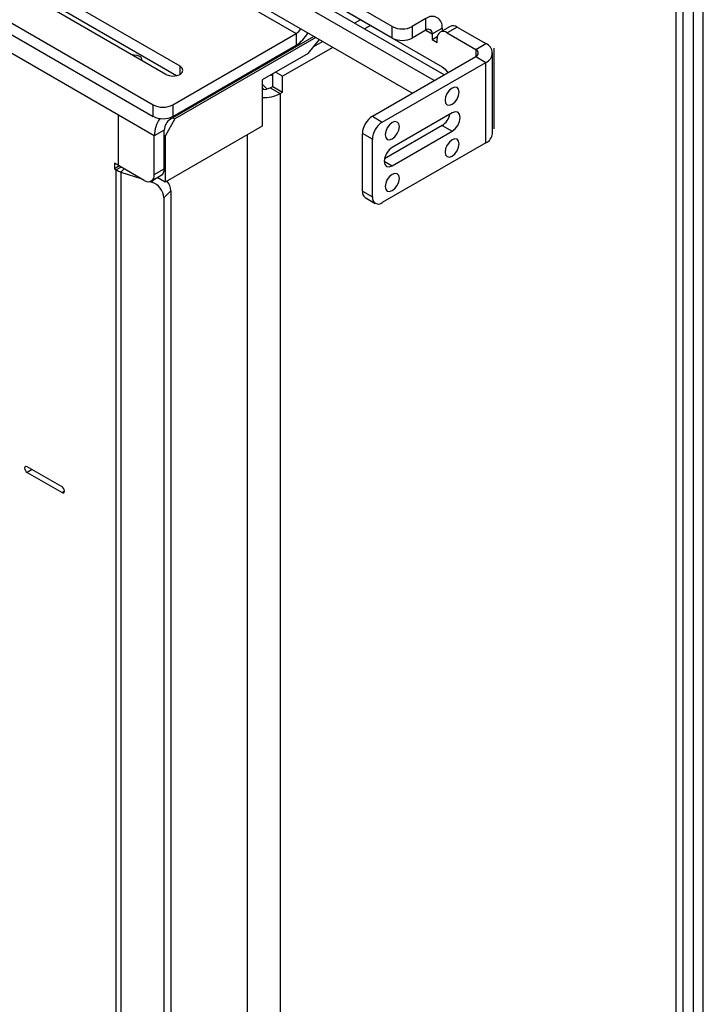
# Model space of a CAD drawing. Header units: inches. Extents: x 0.3 to 33.8, y 0.2 to 21.7.
# Tile 167 of 192: x 30.493 to 31.1, y 17.556 to 18.429. Entities that reach past the tile are written whole.
import ezdxf

# ---------------------------------------------------------------- set-up
doc = ezdxf.new("R2010")
doc.units = ezdxf.units.IN
doc.header["$MEASUREMENT"] = 0
doc.linetypes.add('CENTERX2', pattern=[0.8, 0.5, -0.1, 0.1, -0.1])

msp = doc.modelspace()

# ---------------------------------------------------------------- linework, layer by layer
at = {"color": 7, "linetype": 'Continuous', "lineweight": 25}
for p, q in [((30.82383, 18.42277), (30.25814, 18.74933)), ((30.82383, 18.41256), (30.25814, 18.73912)), ((29.9753, 18.72074), (30.6117, 18.35336)), ((29.9753, 18.71053), (30.6117, 18.34315)), ((30.84149, 18.36357), (30.28466, 18.68503)), ((30.58093, 18.34427), (30.00817, 18.67492)), ((31.09959, 17.33141), (31.09959, 18.58889)), ((31.09075, 17.32631), (31.09075, 18.58378)), ((30.53241, 18.53557), (30.73871, 18.41648)), ((31.08161, 17.3998), (31.08161, 18.50706)), ((30.63563, 18.38759), (30.43624, 18.50269)), ((31.07564, 17.39148), (31.07564, 18.50116)), ((30.62311, 18.38036), (30.42373, 18.49546)), ((30.63249, 18.37919), (30.42872, 18.49683)), ((30.72016, 18.47236), (30.86802, 18.387)), ((30.86982, 18.37992), (30.72206, 18.46522)), ((30.86098, 18.37482), (30.72016, 18.45611)), ((30.79569, 18.42876), (30.79046, 18.42574)), ((30.85361, 18.42976), (30.8415, 18.42277)), ((30.85361, 18.41955), (30.85361, 18.42976)), ((30.80453, 18.42365), (30.7993, 18.42063)), ((30.82383, 18.41256), (30.82383, 18.42277)), ((30.8415, 18.42277), (30.8415, 18.41256)), ((30.85361, 18.41955), (30.8415, 18.41256)), ((30.85361, 18.41955), (30.85918, 18.41634)), ((30.85918, 18.41634), (30.86802, 18.42144)), ((30.87503, 18.42288), (30.86619, 18.41777)), ((30.86802, 18.42144), (30.86802, 18.41883)), ((30.88128, 18.42226), (30.87244, 18.41715)), ((30.88128, 18.42226), (30.90665, 18.40761)), ((30.75418, 18.41398), (30.62716, 18.34065)), ((30.62937, 18.35336), (30.73871, 18.41648)), ((30.75595, 18.41296), (30.63114, 18.34091)), ((30.73871, 18.41648), (30.73871, 18.40627)), ((30.74935, 18.39894), (30.75914, 18.41112)), ((30.85918, 18.41634), (30.85918, 18.41123)), ((30.85918, 18.41123), (30.86376, 18.41388)), ((30.85918, 18.41123), (30.8636, 18.40868)), ((30.8636, 18.40868), (30.8636, 18.41205)), ((30.87244, 18.41715), (30.89781, 18.40251)), ((30.62937, 18.34315), (30.73871, 18.40627)), ((30.77097, 18.40428), (30.72659, 18.37866)), ((30.76214, 18.40938), (30.75394, 18.40465)), ((30.89781, 18.40251), (30.90665, 18.40761)), ((30.89781, 18.40251), (30.89781, 18.39608)), ((30.74935, 18.39894), (30.70856, 18.3754)), ((30.80615, 18.34317), (30.89781, 18.39608)), ((30.89781, 18.39608), (30.90665, 18.39098)), ((30.91262, 18.32785), (30.91262, 18.3993)), ((30.63563, 18.38036), (30.63563, 18.38759)), ((30.81499, 18.33806), (30.90665, 18.39098)), ((30.90665, 18.31953), (30.90665, 18.39098)), ((30.70856, 18.3754), (30.70856, 18.33457)), ((30.71669, 18.37927), (30.71599, 18.37968)), ((30.71669, 18.37927), (30.71669, 18.38009)), ((30.71776, 18.37989), (30.71669, 18.37927)), ((30.71776, 18.36968), (30.71776, 18.3807)), ((30.72659, 18.37866), (30.72041, 18.38223)), ((30.72659, 18.36458), (30.72659, 18.37866)), ((30.70856, 18.36832), (30.70973, 18.36708)), ((30.71555, 18.3684), (30.71776, 18.36968)), ((30.71555, 18.3684), (30.72438, 18.3633)), ((30.71776, 18.36968), (30.72659, 18.36458)), ((30.72438, 18.3633), (30.72659, 18.36458)), ((30.72438, 18.3633), (30.72438, 17.12379)), ((30.6117, 18.34315), (30.6117, 18.35336)), ((30.62937, 18.35336), (30.62937, 18.34315)), ((30.61275, 18.32591), (30.58093, 18.34427)), ((30.58093, 18.29967), (30.58093, 18.34427)), ((30.63114, 18.34091), (30.6223, 18.3256)), ((30.62716, 18.34065), (30.62716, 18.34213)), ((30.62937, 18.34193), (30.63114, 18.34091)), ((30.80615, 18.34317), (30.81499, 18.33806)), ((30.87686, 18.34622), (30.82383, 18.31561)), ((30.87471, 18.34439), (30.8742, 18.34469)), ((30.70856, 18.33457), (30.6223, 18.28477)), ((30.86802, 18.335), (30.81698, 18.30553)), ((30.86802, 18.335), (30.87686, 18.32989)), ((30.62159, 18.33101), (30.61275, 18.32591)), ((30.61275, 18.29151), (30.61275, 18.32591)), ((30.62159, 18.29661), (30.62159, 18.33101)), ((30.6223, 18.3256), (30.62159, 18.32601)), ((30.6223, 18.3256), (30.6223, 18.28477)), ((30.69557, 17.12379), (30.69557, 18.32707)), ((30.80615, 18.32276), (30.79731, 18.32786)), ((30.79731, 18.27682), (30.79731, 18.32786)), ((30.80615, 18.27172), (30.80615, 18.32276)), ((30.82383, 18.29928), (30.87686, 18.32989)), ((30.90665, 18.31953), (30.81499, 18.26662)), ((30.58093, 18.29967), (30.5774, 18.30171)), ((30.5774, 18.30171), (30.5774, 18.29661)), ((30.58182, 18.29916), (30.5774, 18.29661)), ((30.5774, 18.29661), (30.57903, 18.29566)), ((30.58345, 18.29821), (30.57903, 18.29566)), ((30.60391, 18.2864), (30.58093, 18.29967)), ((30.58613, 18.29667), (30.58325, 18.29379)), ((30.61275, 18.29151), (30.62159, 18.29661)), ((30.81676, 18.30336), (30.82383, 18.29928)), ((30.57903, 17.10147), (30.57903, 18.29566)), ((30.58325, 18.29379), (30.58325, 17.0996)), ((30.58325, 18.29379), (30.60185, 18.2876)), ((30.61016, 18.28578), (30.619, 18.29089)), ((30.6223, 18.28477), (30.61535, 18.28878)), ((30.60879, 18.28528), (30.61045, 18.28473)), ((30.61045, 18.28473), (30.61335, 18.28762)), ((30.62753, 18.27716), (30.62128, 18.27091)), ((30.62128, 18.27091), (30.62128, 17.09714)), ((30.62753, 18.27716), (30.62753, 17.10338)), ((30.79731, 18.27682), (30.80615, 18.27172)), ((30.7999, 18.2711), (30.80874, 18.266)), ((30.53099, 18.01464), (30.50006, 18.0325)), ((30.50448, 18.02995), (30.50006, 18.0274)), ((30.50006, 18.0274), (30.53099, 18.00954)), ((30.5332, 18.01081), (30.53099, 18.00954))]:
    msp.add_line(p, q, dxfattribs=at)
at = {"color": 7, "linetype": 'CENTERX2'}
msp.add_line((30.9138, 18.40348), (30.9138, 18.33204), dxfattribs=at)
at = {"color": 7, "linetype": 'Continuous', "lineweight": 25, "flags": 128}
for points in [[(30.60171, 18.39272), (30.60187, 18.39357), (30.60136, 18.39507), (30.59988, 18.39634), (30.59768, 18.39719), (30.59507, 18.39749), (30.5936, 18.3974)], [(30.62311, 18.38036), (30.62599, 18.37925), (30.62937, 18.37886), (30.63276, 18.37925), (30.63563, 18.38036), (30.63755, 18.38202), (30.63822, 18.38397), (30.63755, 18.38593), (30.63563, 18.38759)], [(30.86802, 18.387), (30.87071, 18.38483), (30.87299, 18.38176)], [(30.70856, 18.37172), (30.70909, 18.37119), (30.71277, 18.36737)], [(30.8706, 18.35741), (30.87108, 18.35492), (30.87244, 18.35336), (30.87447, 18.35297), (30.87686, 18.3538), (30.87925, 18.35573), (30.88129, 18.35847), (30.88264, 18.3616), (30.88312, 18.36464), (30.88264, 18.36713), (30.88129, 18.36869), (30.87925, 18.36908), (30.87686, 18.36825), (30.87447, 18.36632), (30.87244, 18.36358), (30.87108, 18.36045), (30.8706, 18.35741)], [(30.87221, 18.36318), (30.87245, 18.36357), (30.87267, 18.36397)], [(30.87686, 18.32989), (30.87957, 18.33208), (30.88186, 18.33517), (30.88339, 18.33871), (30.88393, 18.34214), (30.88339, 18.34495), (30.88186, 18.34672), (30.87957, 18.34716), (30.87686, 18.34622)], [(30.81757, 18.3268), (30.81805, 18.32431), (30.8194, 18.32274), (30.82143, 18.32235), (30.82383, 18.32318), (30.82622, 18.32511), (30.82825, 18.32785), (30.82961, 18.33098), (30.83008, 18.33402), (30.82961, 18.33651), (30.82825, 18.33807), (30.82622, 18.33847), (30.82383, 18.33764), (30.82143, 18.3357), (30.8194, 18.33296), (30.81805, 18.32984), (30.81757, 18.3268)], [(30.81918, 18.33256), (30.81941, 18.33296), (30.81964, 18.33336)], [(30.8706, 18.31148), (30.87108, 18.30899), (30.87244, 18.30743), (30.87447, 18.30703), (30.87686, 18.30787), (30.87925, 18.3098), (30.88129, 18.31254), (30.88264, 18.31567), (30.88312, 18.31871), (30.88264, 18.3212), (30.88129, 18.32276), (30.87925, 18.32315), (30.87686, 18.32232), (30.87447, 18.32039), (30.87244, 18.31765), (30.87108, 18.31452), (30.8706, 18.31148)], [(30.82383, 18.31561), (30.82112, 18.31343), (30.81883, 18.31033), (30.81729, 18.3068), (30.81676, 18.30336), (30.81729, 18.30055), (30.81883, 18.29878), (30.82112, 18.29834), (30.82383, 18.29928)], [(30.87221, 18.31725), (30.87245, 18.31764), (30.87267, 18.31804)], [(30.81757, 18.28087), (30.81805, 18.27838), (30.8194, 18.27681), (30.82143, 18.27642), (30.82383, 18.27725), (30.82622, 18.27918), (30.82825, 18.28192), (30.82961, 18.28505), (30.83008, 18.28809), (30.82961, 18.29058), (30.82825, 18.29214), (30.82622, 18.29254), (30.82383, 18.2917), (30.82143, 18.28977), (30.8194, 18.28703), (30.81805, 18.28391), (30.81757, 18.28087)], [(30.81918, 18.28663), (30.81941, 18.28703), (30.81964, 18.28743)], [(30.50006, 18.0325), (30.49921, 18.03279), (30.49849, 18.03266), (30.49801, 18.0321), (30.49785, 18.03122), (30.49801, 18.03015), (30.49849, 18.02905), (30.49921, 18.02808), (30.50006, 18.0274)], [(30.53099, 18.00954), (30.53184, 18.00924), (30.53255, 18.00938), (30.53303, 18.00993), (30.5332, 18.01081), (30.53303, 18.01189), (30.53255, 18.01299), (30.53184, 18.01396), (30.53099, 18.01464)]]:
    msp.add_lwpolyline(points, dxfattribs=at)
at = {"color": 7, "linetype": 'Continuous', "lineweight": 25}
for centre, radius, start, end in [((30.85924, 18.42286), 0.0089, 350.78596, 129.20329), ((30.73247, 18.42633), 0.01166, 302.34151, 330.76969), ((30.83267, 18.43983), 0.01921, 242.60967, 297.39033), ((30.85579, 18.41689), 0.00344, 350.78596, 129.20329), ((30.87762, 18.41715), 0.00629, 54.38242, 114.30712), ((30.72257, 18.43176), 0.03018, 302.34129, 330.76429), ((30.83267, 18.42962), 0.01921, 242.60967, 297.39033), ((30.86899, 18.41292), 0.00546, 50.79671, 189.21404), ((30.89659, 18.3993), 0.00344, 290.78342, 69.21658), ((30.90349, 18.3993), 0.0089, 290.78342, 69.21658), ((30.71003, 18.37902), 0.01197, 262.96704, 297.45194), ((30.71026, 18.39036), 0.03052, 266.80844, 297.56362), ((30.62053, 18.37042), 0.01921, 242.60967, 297.39033), ((30.62053, 18.36021), 0.01921, 242.60967, 297.39033), ((30.64322, 18.32461), 0.03049, 146.9771, 177.57284), ((30.63368, 18.33046), 0.0121, 122.60548, 177.39452), ((30.8165, 18.32698), 0.01921, 122.60548, 177.39452), ((30.85946, 18.34818), 0.01572, 303.00091, 348.61725), ((30.82534, 18.32188), 0.01921, 122.60548, 177.39452), ((30.90242, 18.32886), 0.01025, 294.37466, 354.3052), ((30.61564, 18.29585), 0.00599, 304.05635, 7.25583), ((30.59041, 18.31564), 0.02299, 240.34879, 251.86755), ((30.60736, 18.29063), 0.00546, 230.79671, 9.21404), ((30.60545, 18.26966), 0.01588, 4.53409, 71.63058), ((30.61343, 18.27652), 0.01411, 2.59652, 41.07182), ((30.80344, 18.27615), 0.00616, 173.70115, 234.98667), ((30.81154, 18.27085), 0.00546, 170.78596, 309.20329)]:
    msp.add_arc(centre, radius, start, end, dxfattribs=at)

doc.saveas('drawing.dxf')
